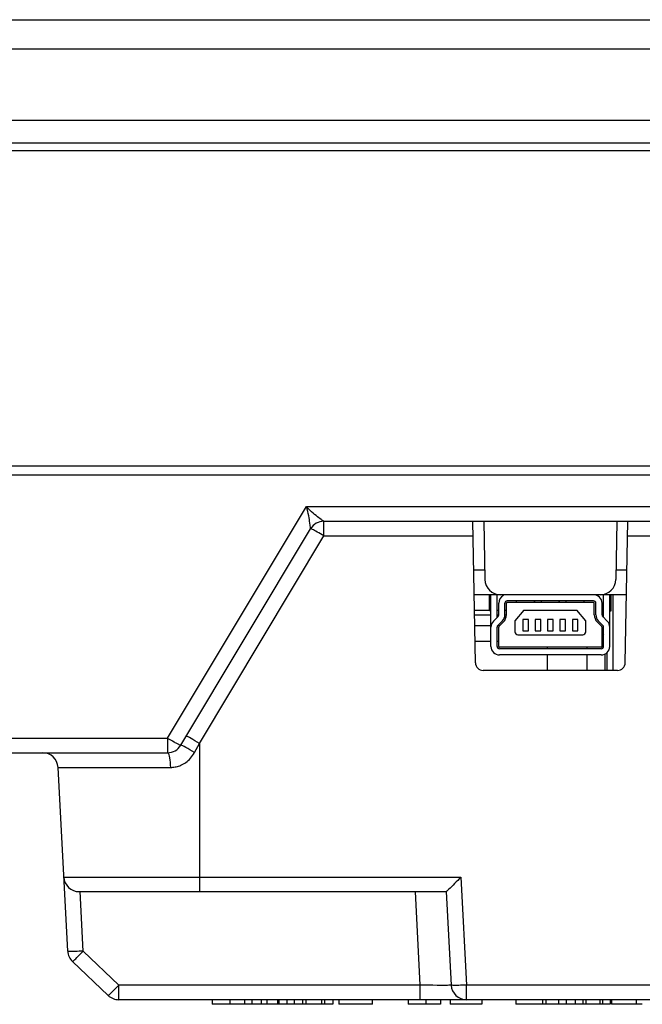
# Model space of a CAD drawing. Extents: x 0 to 1189, y 0 to 841.
# Tile 2 of 36: x 174 to 214, y 85 to 149. Entities that reach past the tile are written whole.
import ezdxf

# ---------------------------------------------------------------- set-up
doc = ezdxf.new("R2010")
doc.units = 0
doc.header["$LTSCALE"] = 65.395
doc.header["$MEASUREMENT"] = 0
doc.layers.get('0').update_dxf_attribs({"linetype": 'CONTINUOUS'})
doc.layers.add('7_ALL_FEATURES', color=7, linetype='CONTINUOUS')

msp = doc.modelspace()

# ---------------------------------------------------------------- linework, layer by layer
at = {"color": 7, "linetype": 'Continuous'}
for p, q in [((212.47402, 106.88125), (212.47402, 111.78125)), ((203.47449, 110.78125), (204.4415, 110.78125)), ((203.47973, 110.48125), (204.54257, 110.48125)), ((204.94257, 110.78125), (205.04257, 110.78125)), ((204.94257, 110.48125), (205.04257, 110.48125)), ((205.44257, 110.78125), (205.54257, 110.78125)), ((205.44257, 110.48125), (205.54257, 110.48125)), ((203.49195, 109.78125), (204.54257, 109.78125)), ((204.97834, 109.78125), (205.11842, 109.78125)), ((203.5094, 108.78125), (204.54257, 108.78125)), ((204.94257, 108.78125), (205.04257, 108.78125)), ((211.74257, 108.78125), (211.84257, 108.78125)), ((208.19257, 108.38125), (208.19257, 108.28125)), ((208.19257, 107.88125), (208.19257, 106.88125)), ((210.76792, 108.38125), (210.76792, 108.28125)), ((210.76792, 107.88125), (210.76792, 106.88125)), ((211.93292, 107.93667), (211.93292, 106.88125)), ((212.05757, 108.02026), (212.05757, 106.88125))]:
    msp.add_line(p, q, dxfattribs=at)
msp.add_lwpolyline([(211.74257, 109.37922), (211.76042, 109.35482), (211.80513, 109.28125), (211.84257, 109.20586)], dxfattribs=at)
msp.add_arc((211.05757, 108.78125), 1, 38.2153631, 46.7185219, dxfattribs=at)
at = {"layer": '7_ALL_FEATURES', "color": 7, "linetype": 'Continuous'}
for p, q in [((108.91291, 149.04125), (487.37222, 149.04125)), ((108.91291, 147.14592), (487.37222, 147.14592)), ((104.30191, 142.54125), (491.98322, 142.54125)), ((487.51268, 141.04125), (108.77245, 141.04125)), ((486.92107, 140.54125), (109.36406, 140.54125)), ((113.66652, 120.14084), (482.61861, 120.14084)), ((113.54072, 119.54125), (482.74441, 119.54125)), ((183.57638, 102.48891), (192.57638, 117.48891)), ((192.57638, 117.48891), (402.57638, 117.48891)), ((193.52482, 116.66279), (193.29408, 116.83475)), ((192.84229, 116.12927), (192.82605, 116.2558)), ((193.70876, 115.59358), (193.70876, 116.54125)), ((193.70876, 116.54125), (402.57638, 116.54125)), ((203.53399, 107.37252), (203.37395, 116.54125)), ((204.0862, 116.54125), (204.15214, 112.76379)), ((212.69893, 116.54125), (212.63299, 112.76379)), ((213.25114, 107.37252), (213.41118, 116.54125)), ((184.43387, 102.02675), (192.85126, 116.05574)), ((185.64257, 102.14993), (193.70876, 115.59358)), ((193.70876, 115.59358), (203.39049, 115.59358)), ((213.39464, 115.59358), (217.65789, 115.59358)), ((204.14136, 113.38125), (203.42911, 113.38125)), ((213.35602, 113.38125), (212.64377, 113.38125)), ((213.3281, 111.78125), (203.45704, 111.78125)), ((204.4415, 110.7282), (204.4415, 111.78125)), ((204.54257, 108.43125), (204.54257, 111.78125)), ((204.94257, 110.31425), (204.94257, 111.78125)), ((211.84257, 110.31425), (211.84257, 111.78125)), ((212.24257, 108.43125), (212.24257, 111.78125)), ((212.3415, 110.7282), (212.3415, 111.78125)), ((205.04257, 110.47693), (205.04257, 111.23125)), ((205.44257, 110.47693), (205.44257, 111.23125)), ((205.54257, 110.47693), (205.54257, 111.23125)), ((211.19257, 111.38125), (205.59257, 111.38125)), ((211.19257, 111.28125), (205.59257, 111.28125)), ((206.1915, 111.28125), (206.1915, 111.38125)), ((207.3665, 111.28125), (207.3665, 111.38125)), ((207.39257, 111.28125), (207.39257, 111.38125)), ((207.79257, 111.38125), (207.79257, 111.28125)), ((207.8165, 111.28125), (207.8165, 111.38125)), ((208.9665, 111.28125), (208.9665, 111.38125)), ((208.99257, 111.28125), (208.99257, 111.38125)), ((209.39257, 111.38125), (209.39257, 111.28125)), ((209.4165, 111.28125), (209.4165, 111.38125)), ((210.5915, 111.28125), (210.5915, 111.38125)), ((211.24257, 110.47693), (211.24257, 111.23125)), ((211.34257, 110.47693), (211.34257, 111.23125)), ((211.74257, 110.47693), (211.74257, 111.23125)), ((204.4415, 110.87819), (204.54257, 110.87819)), ((204.54257, 110.72819), (204.4415, 110.72819)), ((206.67994, 110.78125), (206.09257, 110.08125)), ((206.67994, 110.78125), (210.1052, 110.78125)), ((210.69257, 110.08125), (210.1052, 110.78125)), ((212.24257, 110.87819), (212.3415, 110.87819)), ((212.24257, 110.72819), (212.3415, 110.72819)), ((204.99915, 110.37139), (204.70177, 110.0711)), ((204.98598, 109.78963), (205.28336, 110.08992)), ((205.35442, 110.01956), (205.05704, 109.71927)), ((206.09257, 110.08125), (206.09257, 109.38125)), ((206.61757, 110.18125), (206.61757, 109.43125)), ((206.96757, 110.18125), (206.61757, 110.18125)), ((206.96757, 109.43125), (206.96757, 110.18125)), ((207.41757, 110.18125), (207.41757, 109.43125)), ((207.76757, 110.18125), (207.41757, 110.18125)), ((207.76757, 109.43125), (207.76757, 110.18125)), ((208.21757, 110.18125), (208.21757, 109.43125)), ((208.56757, 110.18125), (208.21757, 110.18125)), ((208.56757, 109.43125), (208.56757, 110.18125)), ((209.01757, 110.18125), (209.01757, 109.43125)), ((209.36757, 110.18125), (209.01757, 110.18125)), ((209.36757, 109.43125), (209.36757, 110.18125)), ((209.81757, 110.18125), (209.81757, 109.43125)), ((210.16757, 110.18125), (209.81757, 110.18125)), ((210.16757, 109.43125), (210.16757, 110.18125)), ((210.69257, 109.38125), (210.69257, 110.08125)), ((211.72809, 109.71927), (211.43071, 110.01956)), ((211.50177, 110.08992), (211.79915, 109.78963)), ((212.08336, 110.0711), (211.78598, 110.37139)), ((204.94257, 108.43125), (204.94257, 109.68409)), ((205.04257, 108.43125), (205.04257, 109.68409)), ((206.29257, 109.18125), (210.49257, 109.18125)), ((206.61757, 109.43125), (206.96757, 109.43125)), ((207.41757, 109.43125), (207.76757, 109.43125)), ((208.21757, 109.43125), (208.56757, 109.43125)), ((209.01757, 109.43125), (209.36757, 109.43125)), ((209.81757, 109.43125), (210.16757, 109.43125)), ((211.74257, 108.43125), (211.74257, 109.68409)), ((211.84257, 108.43125), (211.84257, 109.68409)), ((211.69257, 108.38125), (205.09257, 108.38125)), ((211.69257, 108.28125), (205.09257, 108.28125)), ((211.69257, 107.88125), (205.09257, 107.88125)), ((212.75122, 106.88125), (204.03391, 106.88125)), ((114.4344, 102.48891), (183.57638, 102.48891)), ((183.57638, 102.48891), (183.57638, 101.54125)), ((183.76391, 102.37796), (183.88507, 102.30771)), ((183.88507, 102.30771), (183.99968, 102.24244)), ((185.3257, 101.56459), (185.64257, 102.14993)), ((185.64257, 102.14993), (185.49614, 102.23678)), ((185.64257, 102.14993), (185.64257, 92.54125)), ((115.43303, 101.54125), (183.57638, 101.54125)), ((177.1024, 88.68589), (176.47835, 100.59358)), ((176.47835, 100.59358), (183.7794, 100.59358)), ((176.85069, 93.48891), (202.59153, 93.48891)), ((202.59153, 93.48891), (202.95838, 86.48891)), ((177.84932, 92.54125), (201.64257, 92.54125)), ((178.10103, 88.68589), (177.89898, 92.54125)), ((199.9625, 86.48891), (199.64531, 92.54125)), ((201.64257, 92.54125), (201.95975, 86.48891)), ((178.10103, 88.68589), (180.41617, 86.48891)), ((177.41268, 88.01285), (179.72781, 85.81587)), ((180.41617, 85.54125), (180.41617, 86.48891)), ((199.9625, 86.48891), (180.41617, 86.48891)), ((199.9625, 85.54125), (199.9625, 86.48891)), ((202.95838, 85.54125), (202.95838, 86.48891)), ((419.06759, 86.48891), (202.95838, 86.48891)), ((418.06896, 85.54125), (180.41617, 85.54125)), ((186.46579, 85.54125), (186.46579, 85.24125)), ((187.61783, 85.54125), (187.61783, 85.24125)), ((188.57263, 85.54125), (188.57263, 85.24125)), ((189.04303, 85.54125), (189.04303, 85.24125)), ((189.65083, 85.54125), (189.65083, 85.24125)), ((190.01543, 85.54125), (190.01543, 85.24125)), ((190.69483, 85.54125), (190.69483, 85.24125)), ((190.79793, 85.54125), (190.79793, 85.24125)), ((191.30793, 85.54125), (191.30793, 85.24125)), ((191.77473, 85.54125), (191.77473, 85.24125)), ((192.32403, 85.54125), (192.32403, 85.24125)), ((192.54143, 85.54125), (192.54143, 85.24125)), ((193.55143, 85.54125), (193.55143, 85.24125)), ((193.76063, 85.54125), (193.76063, 85.24125)), ((194.29993, 85.54125), (194.29993, 85.24125)), ((194.67523, 85.54125), (194.67523, 85.24125)), ((194.68233, 85.54125), (194.68233, 85.24125)), ((196.87031, 85.24125), (196.87031, 85.54125)), ((199.16569, 85.54125), (199.16569, 85.24125)), ((200.31763, 85.54125), (200.31763, 85.24125)), ((201.27253, 85.54125), (201.27253, 85.24125)), ((201.90012, 85.54125), (201.90012, 85.24125)), ((203.94723, 85.54125), (203.94723, 85.24125)), ((206.15397, 85.54125), (206.15397, 85.24125)), ((207.87587, 85.54125), (207.87587, 85.24125)), ((208.10697, 85.54125), (208.10697, 85.24125)), ((208.91297, 85.54125), (208.91297, 85.24125)), ((209.40727, 85.54125), (209.40727, 85.24125)), ((209.99647, 85.54125), (209.99647, 85.24125)), ((210.49087, 85.54125), (210.49087, 85.24125)), ((210.68657, 85.54125), (210.68657, 85.24125)), ((211.59557, 85.54125), (211.59557, 85.24125)), ((211.78387, 85.54125), (211.78387, 85.24125)), ((212.26917, 85.54125), (212.26917, 85.24125)), ((212.36357, 85.54125), (212.36357, 85.24125)), ((213.95887, 85.54125), (213.95887, 85.24125)), ((194.29993, 85.24125), (186.46411, 85.24125)), ((196.87028, 85.24125), (194.67523, 85.24125)), ((201.27253, 85.24125), (199.16398, 85.24125)), ((203.94723, 85.24125), (201.89959, 85.24125)), ((212.26917, 85.24125), (206.15397, 85.24125)), ((213.95887, 85.24125), (212.36357, 85.24125)), ((214.34881, 85.24125), (213.9711, 85.24125))]:
    msp.add_line(p, q, dxfattribs=at)
for points in [[(192.82605, 116.2558), (192.80156, 116.43154), (192.78767, 116.53565), (192.77048, 116.64855), (192.75079, 116.7698), (192.72876, 116.89932), (192.70028, 117.03624), (192.66411, 117.18027), (192.62246, 117.33134), (192.57638, 117.48891)], [(193.29408, 116.83475), (193.20345, 116.9055), (193.10739, 116.98249), (193.00588, 117.06559), (192.90175, 117.15785), (192.79592, 117.26025), (192.68746, 117.37095), (192.57638, 117.48891)], [(192.85126, 116.05574), (192.85085, 116.065), (192.84779, 116.08953), (192.84229, 116.12927)], [(193.70876, 116.54125), (193.69535, 116.54626), (193.67047, 116.56118), (193.63411, 116.58577), (193.58521, 116.6198), (193.52482, 116.66279)], [(193.70876, 115.59358), (193.59869, 115.65901), (193.49022, 115.72262), (193.38516, 115.78334), (193.28511, 115.84025), (193.19199, 115.89223), (193.10788, 115.93814), (193.03424, 115.97718), (192.97197, 116.00891), (192.92191, 116.0329), (192.88478, 116.04883), (192.86113, 116.05647)], [(183.57638, 102.48891), (183.63922, 102.45145), (183.76391, 102.37796)], [(183.99968, 102.24244), (184.05369, 102.21216), (184.10496, 102.18374), (184.15318, 102.15737), (184.19818, 102.13313), (184.2398, 102.11111), (184.27785, 102.09139), (184.3121, 102.07411), (184.34242, 102.05933), (184.36864, 102.04713), (184.3906, 102.03758), (184.40818, 102.03074), (184.4213, 102.02665), (184.42988, 102.02531), (184.43387, 102.02675)], [(185.49614, 102.23678), (185.35401, 102.31954), (185.22035, 102.39579), (185.09908, 102.46328), (184.99377, 102.52004), (184.9075, 102.5644), (184.84281, 102.59506), (184.8016, 102.61111), (184.78507, 102.61209)], [(183.7794, 100.59358), (183.77474, 100.76052), (183.76443, 100.92124), (183.74879, 101.07117), (183.72825, 101.20604), (183.7034, 101.32204), (183.67494, 101.41587), (183.64368, 101.48485), (183.61051, 101.52705), (183.57638, 101.54125)], [(185.3257, 101.56459), (185.17605, 101.6533), (185.02992, 101.73771), (184.89176, 101.81525), (184.76577, 101.88355), (184.65581, 101.94053), (184.56522, 101.98446), (184.49677, 102.014), (184.45253, 102.02824), (184.43387, 102.02675)], [(184.98834, 101.1097), (185.0607, 101.18587), (185.1307, 101.26931), (185.19807, 101.36046), (185.26307, 101.45889), (185.3257, 101.56459)], [(183.7794, 100.59358), (183.84772, 100.59464), (183.91743, 100.59914), (183.98853, 100.60708), (184.061, 100.61814), (184.13487, 100.63265), (184.21026, 100.65151), (184.28764, 100.67483), (184.36657, 100.70251), (184.44582, 100.73518), (184.52542, 100.77294), (184.60534, 100.81568), (184.68434, 100.86368), (184.76218, 100.91679), (184.83908, 100.97516), (184.91444, 101.03952), (184.98834, 101.1097)], [(202.59153, 93.48891), (202.49128, 93.38086), (202.38867, 93.2743), (202.28518, 93.16935), (202.18283, 93.06426), (202.08324, 92.96103), (201.89969, 92.77722)], [(201.89969, 92.77722), (201.8206, 92.69688), (201.75063, 92.63214), (201.69375, 92.58576), (201.65603, 92.55543), (201.64257, 92.54125)], [(178.10103, 88.68589), (177.97314, 88.67964), (177.84675, 88.67433), (177.72403, 88.67006), (177.60697, 88.66692), (177.49781, 88.66499), (177.39885, 88.66431), (177.31189, 88.66491), (177.23842, 88.66677), (177.1799, 88.66987), (177.13732, 88.67414), (177.11134, 88.67951), (177.1024, 88.68589)], [(177.56395, 88.14104), (177.62328, 88.19845), (177.69039, 88.26466), (177.76419, 88.33858), (177.84347, 88.41902), (177.92696, 88.50466), (178.01328, 88.5941), (178.10103, 88.68589)], [(177.41268, 88.01285), (177.42162, 88.0156), (177.44163, 88.03012), (177.47238, 88.05618), (177.51338, 88.09336), (177.56395, 88.14104)], [(180.41617, 86.48891), (180.32842, 86.39713), (180.242, 86.30758), (180.15833, 86.22176), (180.07871, 86.14099), (180.00455, 86.06671), (179.9373, 86.00038)], [(200.47992, 86.47721), (200.143, 86.48455), (199.9625, 86.48891)], [(201.04438, 86.46895), (200.77528, 86.47217), (200.63261, 86.47438), (200.47992, 86.47721)], [(201.95975, 86.48891), (201.94952, 86.48383), (201.91908, 86.47945), (201.86981, 86.47575), (201.80276, 86.4728), (201.71979, 86.47052), (201.6245, 86.46875), (201.52041, 86.46769), (201.409, 86.46738), (201.29108, 86.46746), (201.16932, 86.46791), (201.04438, 86.46895)], [(202.95838, 86.48891), (202.82794, 86.48254), (202.69921, 86.47716), (202.57448, 86.47287), (202.45555, 86.46975), (202.3451, 86.46789), (202.24626, 86.46734), (202.16085, 86.46807), (202.08961, 86.47003), (202.03335, 86.47318), (201.99272, 86.47744), (201.96815, 86.48272), (201.95975, 86.48891)], [(179.9373, 86.00038), (179.87809, 85.94311), (179.82775, 85.89568), (179.78702, 85.85876), (179.7565, 85.83293), (179.73667, 85.81857), (179.72781, 85.81587)]]:
    msp.add_lwpolyline(points, dxfattribs=at)
for centre, radius, start, end in [((193.70876, 115.54125), 1, 90, 149.0362435), ((205.15199, 112.78125), 1, 181, 270), ((211.63314, 112.78125), 1, 270, 359), ((205.59257, 111.23125), 0.55, 115.6375088, 180), ((211.19257, 111.23125), 0.55, 0, 90), ((205.59257, 111.23125), 0.15, 89.9999572, 180.0000428), ((205.59257, 111.23125), 0.05, 89.9999572, 180.0000428), ((211.19257, 111.23125), 0.15, 359.9999572, 90.0000428), ((211.19257, 111.23125), 0.05, 359.9999572, 90.0000428), ((204.89257, 110.47693), 0.15, 315.2801139, 0), ((204.89257, 110.47693), 0.55, 315.2790112, 359.9999804), ((204.89257, 110.47693), 0.65, 315.2790112, 359.9999804), ((211.89257, 110.47693), 0.65, 180.0000196, 224.7209888), ((211.89257, 110.47693), 0.55, 180.0000196, 224.7209888), ((211.89257, 110.47693), 0.15, 180, 224.7198861), ((205.09257, 109.68409), 0.55, 135.2786142, 180), ((205.09257, 109.68409), 0.15, 135.2790408, 180.0000101), ((211.69256, 109.68409), 0.15, 359.9999899, 44.7209592), ((211.69257, 109.68409), 0.55, 0, 44.7213858), ((205.09257, 109.68409), 0.05, 135.2790408, 180.0000101), ((206.29257, 109.38125), 0.2, 180, 270), ((210.49257, 109.38125), 0.2, 270, 0), ((211.69256, 109.68409), 0.05, 359.9999899, 44.7209592), ((205.09257, 108.43125), 0.55, 180, 270), ((205.09257, 108.43125), 0.15, 179.9999572, 270.0000428), ((205.09257, 108.43125), 0.05, 179.9999263, 270.0000428), ((211.69257, 108.43125), 0.55, 270, 0), ((211.69257, 108.43125), 0.15, 269.9999572, 0.0000428), ((211.69257, 108.43125), 0.05, 269.9999572, 0.0000428), ((204.03391, 107.38125), 0.5, 181, 270), ((212.75122, 107.38125), 0.5, 270, 359), ((175.47972, 100.54125), 1, 3, 90), ((183.57638, 102.54125), 1, 270, 329.0362435), ((177.84932, 93.54125), 1, 183, 270), ((178.10103, 88.73823), 1, 183, 226.5), ((202.95838, 86.54125), 1, 183, 270), ((180.41617, 86.54125), 1, 226.5, 270)]:
    msp.add_arc(centre, radius, start, end, dxfattribs=at)

doc.saveas('drawing.dxf')
